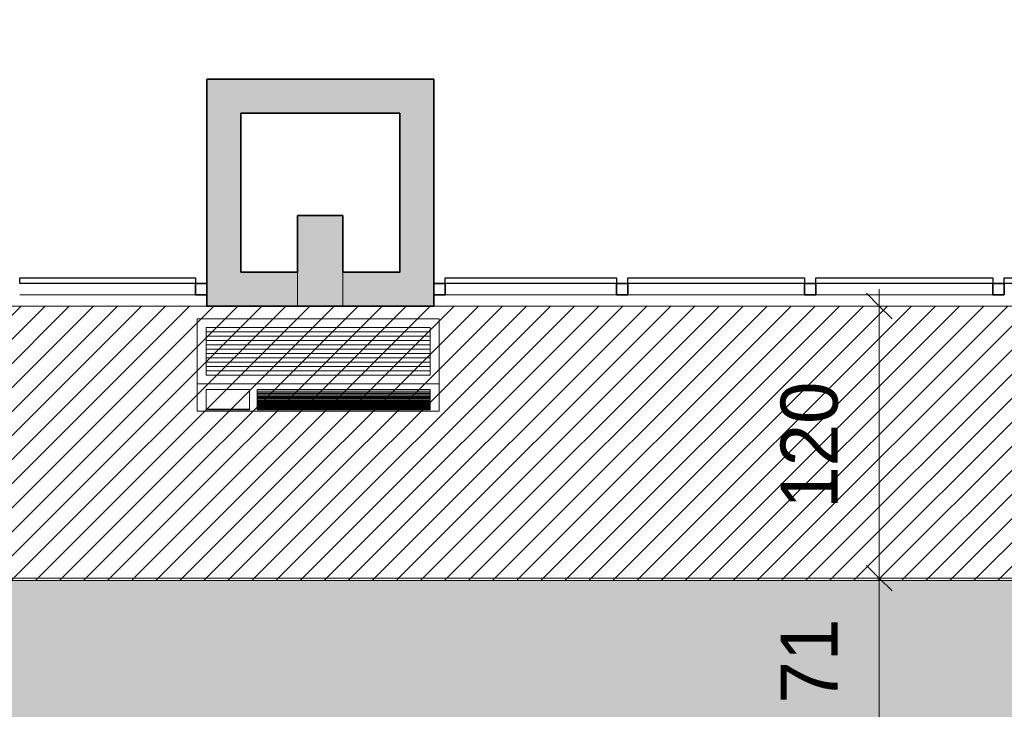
# Model space of a CAD drawing. Header units: metres. Extents: x -31 to 126, y -34 to 31.
# Tile 92 of 104: x 15.6 to 19.94, y -0.49 to 2.55. Entities that reach past the tile are written whole.
import ezdxf

# ---------------------------------------------------------------- set-up
doc = ezdxf.new("R2010")
doc.units = ezdxf.units.M
for name, color, linetype, lineweight in [('A-ANNO-DIMS', 211, 'Continuous', 9), ('A-ANNO-DIMS-75', 211, 'Continuous', 9), ('A-CLNG', 13, 'Continuous', 18), ('A-CLNG-PATT', 13, 'Continuous', 18), ('A-DETL', 90, 'Continuous', 18), ('A-DETL-GENF', 92, 'Continuous', 18), ('A-GENM', 13, 'Continuous', 18), ('A-GLAZ-CURT', 52, 'Continuous', 18), ('A-GLAZ-CWMG', 51, 'Continuous', 18), ('A-WALL', 113, 'Continuous', 18), ('A-WALL-PATT', 111, 'Continuous', 35)]:
    doc.layers.add(name, color=color, linetype=linetype, lineweight=lineweight)
doc.styles.add('Century Gothic_1', font='GOTHIC.TTF', dxfattribs={"height": 0.251495})
doc.dimstyles.new('_Cotas_detalhamento_3_5_mm', dxfattribs={"dimscale": 0.3048, "dimtxt": 0.2625, "dimasz": 0.369094, "dimexe": 0.246063, "dimexo": 0.738189, "dimgap": 0.369094, "dimtad": 1, "dimdec": 0, "dimlfac": 100, "dimzin": 0, "dimdsep": 46, "dimtxsty": 'Century Gothic_1', "dimblk1": 'OBLIQUE', "dimblk2": 'OBLIQUE', "dimsah": 1, "dimcen": 0.09, "dimdle": 0.246063, "dimazin": 0, "dimtfac": 1, "dimtdec": 4, "dimtix": 1, "dimtmove": 0, "dimatfit": 3, "dimfxl": 1, "dimtvp": 1, "dimtolj": 1, "dimtzin": 0, "dimarcsym": 2})
pattern_1 = [(45, (0, 0), (-0.05303301, 0.05303301), [])]

# ---------------------------------------------------------------- blocks, each defined once
blk = doc.blocks.new('Painel do sistema - Envidraçado-165824-PLANTA DE TETO E ACÚSTICO')
at = {"layer": 'A-GLAZ-CURT', "lineweight": 25}
for p, q in [((-0.3875, 0.0245), (-0.3875, 0.0495)), ((-0.3875, 0.0495), (0.3875, 0.0495)), ((0.3875, 0.0495), (0.3875, 0.0245)), ((0.3875, 0.0245), (-0.3875, 0.0245))]:
    blk.add_line(p, q, dxfattribs=at)
blk = doc.blocks.new('Montante retangular - 50 x 150 mm-165979-PLANTA DE TETO E ACÚSTICO')
at = {"layer": 'A-GLAZ-CWMG', "lineweight": 35}
for p, q in [((0, 0.025), (-0.05, 0.025)), ((-0.05, 0.025), (-0.05, -0.025)), ((0, -0.025), (0, 0.025)), ((-0.05, -0.025), (0, -0.025))]:
    blk.add_line(p, q, dxfattribs=at)
blk = doc.blocks.new('Montante retangular - 50 x 150 mm-165959-PLANTA DE TETO E ACÚSTICO')
at = {"layer": 'A-GLAZ-CWMG'}
blk.add_line((3.5977, -12.6146), (4.3727, -12.6146), dxfattribs=at)
blk = doc.blocks.new('Painel do sistema - Envidraçado-165820-PLANTA DE TETO E ACÚSTICO')
at = {"layer": 'A-GLAZ-CURT', "lineweight": 25}
for p, q in [((-0.3775, 0.0245), (-0.3775, 0.0495)), ((-0.3775, 0.0495), (0.3775, 0.0495)), ((0.3775, 0.0495), (0.3775, 0.0245)), ((0.3775, 0.0245), (-0.3775, 0.0245))]:
    blk.add_line(p, q, dxfattribs=at)
blk = doc.blocks.new('Painel do sistema - Envidraçado-165823-PLANTA DE TETO E ACÚSTICO')
at = {"layer": 'A-GLAZ-CURT', "lineweight": 25}
for p, q in [((-0.39, 0.0245), (-0.39, 0.0495)), ((-0.39, 0.0495), (0.39, 0.0495)), ((0.39, 0.0495), (0.39, 0.0245)), ((0.39, 0.0245), (-0.39, 0.0245))]:
    blk.add_line(p, q, dxfattribs=at)
blk = doc.blocks.new('Montante retangular - 50 x 150 mm-165977-PLANTA DE TETO E ACÚSTICO')
at = {"layer": 'A-GLAZ-CWMG', "lineweight": 35}
for p, q in [((0.025, 0.025), (-0.025, 0.025)), ((-0.025, 0.025), (-0.025, -0.025)), ((0.025, -0.025), (0.025, 0.025)), ((-0.025, -0.025), (0.025, -0.025))]:
    blk.add_line(p, q, dxfattribs=at)
blk = doc.blocks.new('Montante retangular - 50 x 150 mm-165978-PLANTA DE TETO E ACÚSTICO')
at = {"layer": 'A-GLAZ-CWMG', "lineweight": 35}
for p, q in [((-0.05, 0.025), (0, 0.025)), ((-0.05, -0.025), (-0.05, 0.025)), ((0, 0.025), (0, -0.025)), ((0, -0.025), (-0.05, -0.025))]:
    blk.add_line(p, q, dxfattribs=at)
blk = doc.blocks.new('Montante retangular - 50 x 150 mm-165960-PLANTA DE TETO E ACÚSTICO')
at = {"layer": 'A-GLAZ-CWMG'}
blk.add_line((-0.5273, -12.6146), (0.2277, -12.6146), dxfattribs=at)
blk = doc.blocks.new('Montante retangular - 50 x 150 mm-165958-PLANTA DE TETO E ACÚSTICO')
at = {"layer": 'A-GLAZ-CWMG'}
blk.add_line((1.1077, -12.6146), (1.8877, -12.6146), dxfattribs=at)
blk = doc.blocks.new('Equipamento - Ar-Condicionado Split - Equipamento - Ar-Condicionado Split-2606012-PLANTA DE TETO E ACÚSTICO')
at = {"layer": 'A-GENM'}
for p, q in [((-0.5334, 0), (-0.5334, -0.2861)), ((0.5334, 0), (-0.5334, 0)), ((0.4937, -0.0379), (-0.4937, -0.0379)), ((-0.4937, -0.0379), (-0.4937, -0.2482)), ((0.4937, -0.0379), (-0.4937, -0.0379)), ((0.4937, -0.2482), (0.4937, -0.0379)), ((0.5334, -0.2861), (0.5334, 0)), ((0.4937, -0.0569), (-0.4937, -0.0569)), ((0.4937, -0.076), (-0.4937, -0.076)), ((0.4937, -0.095), (-0.4937, -0.095)), ((0.4937, -0.1141), (-0.4937, -0.1141)), ((0.4937, -0.1331), (-0.4937, -0.1331)), ((0.4937, -0.1522), (-0.4937, -0.1522)), ((0.4937, -0.1712), (-0.4937, -0.1712)), ((0.4937, -0.1903), (-0.4937, -0.1903)), ((0.4937, -0.2093), (-0.4937, -0.2093)), ((0.4937, -0.2284), (-0.4937, -0.2284)), ((-0.4937, -0.2482), (0.4937, -0.2482)), ((-0.5334, -0.2861), (-0.5334, -0.3601)), ((0.5334, -0.2861), (-0.5334, -0.2861)), ((0.5334, -0.3601), (0.5334, -0.2861)), ((-0.3013, -0.3111), (-0.4937, -0.3111)), ((-0.4937, -0.3111), (-0.4937, -0.3601)), ((-0.3013, -0.3601), (-0.3013, -0.3111)), ((0.4937, -0.3111), (-0.2683, -0.3111)), ((-0.2683, -0.3111), (-0.2683, -0.3215)), ((0.4937, -0.312), (-0.2683, -0.312)), ((-0.2683, -0.3211), (-0.2683, -0.3222)), ((-0.2683, -0.3222), (-0.2683, -0.3229)), ((0.4937, -0.3222), (-0.2683, -0.3222)), ((0.4937, -0.3229), (-0.2683, -0.3229)), ((-0.2683, -0.3242), (-0.2683, -0.328)), ((-0.2683, -0.3283), (-0.2683, -0.3288)), ((0.4937, -0.3283), (-0.2683, -0.3283)), ((0.4937, -0.3288), (-0.2683, -0.3288)), ((-0.2683, -0.329), (-0.2683, -0.3343)), ((-0.2683, -0.3348), (-0.2683, -0.3354)), ((0.4937, -0.3348), (-0.2683, -0.3348)), ((-0.2683, -0.3353), (-0.2683, -0.3402)), ((0.4937, -0.3354), (-0.2683, -0.3354)), ((-0.2683, -0.3405), (-0.2683, -0.3408)), ((0.4937, -0.3405), (-0.2683, -0.3405)), ((-0.2683, -0.3408), (-0.2683, -0.3458)), ((0.4937, -0.3411), (-0.2683, -0.3411)), ((-0.2683, -0.3456), (-0.2683, -0.3459)), ((0.4937, -0.3456), (-0.2683, -0.3456)), ((0.4937, -0.3462), (-0.2683, -0.3462)), ((-0.2683, -0.3462), (-0.2683, -0.3512)), ((0.4937, -0.3215), (0.4937, -0.3111)), ((0.4937, -0.3222), (0.4937, -0.3211)), ((0.4937, -0.3229), (0.4937, -0.3222)), ((0.4937, -0.328), (0.4937, -0.3242)), ((0.4937, -0.3288), (0.4937, -0.3283)), ((0.4937, -0.3343), (0.4937, -0.329)), ((0.4937, -0.3354), (0.4937, -0.3348)), ((0.4937, -0.3402), (0.4937, -0.3353)), ((0.4937, -0.3408), (0.4937, -0.3405)), ((0.4937, -0.3458), (0.4937, -0.3408)), ((0.4937, -0.3459), (0.4937, -0.3456)), ((0.4937, -0.3512), (0.4937, -0.3462)), ((-0.5334, -0.3601), (-0.5334, -0.4064)), ((-0.4937, -0.3601), (-0.4937, -0.4009)), ((-0.3013, -0.4009), (-0.3013, -0.3601)), ((-0.2683, -0.3508), (-0.2683, -0.3511)), ((0.4937, -0.3508), (-0.2683, -0.3508)), ((0.4937, -0.3513), (-0.2683, -0.3513)), ((-0.2683, -0.3514), (-0.2683, -0.3562)), ((-0.2683, -0.3565), (-0.2683, -0.3571)), ((0.4937, -0.3565), (-0.2683, -0.3565)), ((0.4937, -0.3571), (-0.2683, -0.3571)), ((-0.2683, -0.3571), (-0.2683, -0.3601)), ((-0.2683, -0.361), (-0.2683, -0.3613)), ((0.4937, -0.361), (-0.2683, -0.361)), ((-0.2683, -0.3612), (-0.2683, -0.3656)), ((0.4937, -0.3616), (-0.2683, -0.3616)), ((-0.2683, -0.3651), (-0.2683, -0.3655)), ((0.4937, -0.3651), (-0.2683, -0.3651)), ((0.4937, -0.3658), (-0.2683, -0.3658)), ((-0.2683, -0.3658), (-0.2683, -0.37)), ((-0.2683, -0.3694), (-0.2683, -0.37)), ((0.4937, -0.3694), (-0.2683, -0.3694)), ((0.4937, -0.37), (-0.2683, -0.37)), ((-0.2683, -0.3704), (-0.2683, -0.3742)), ((-0.2683, -0.3733), (-0.2683, -0.374)), ((0.4937, -0.3733), (-0.2683, -0.3733)), ((0.4937, -0.374), (-0.2683, -0.374)), ((-0.2683, -0.3745), (-0.2683, -0.3782)), ((-0.2683, -0.3776), (-0.2683, -0.3782)), ((0.4937, -0.3776), (-0.2683, -0.3776)), ((0.4937, -0.3782), (-0.2683, -0.3782)), ((-0.2683, -0.3789), (-0.2683, -0.3819)), ((-0.2683, -0.3817), (-0.2683, -0.3824)), ((0.4937, -0.3817), (-0.2683, -0.3817)), ((0.4937, -0.3824), (-0.2683, -0.3824)), ((-0.2683, -0.3825), (-0.2683, -0.3973)), ((0.4937, -0.3851), (-0.2683, -0.3851)), ((0.4937, -0.3857), (-0.2683, -0.3857)), ((0.4937, -0.388), (-0.2683, -0.388)), ((0.4937, -0.3886), (-0.2683, -0.3886)), ((0.4937, -0.3906), (-0.2683, -0.3906)), ((0.4937, -0.3511), (0.4937, -0.3508)), ((0.4937, -0.3562), (0.4937, -0.3514)), ((0.4937, -0.3571), (0.4937, -0.3565)), ((0.4937, -0.3601), (0.4937, -0.3571)), ((0.4937, -0.3613), (0.4937, -0.361)), ((0.4937, -0.3656), (0.4937, -0.3612)), ((0.4937, -0.3655), (0.4937, -0.3651)), ((0.4937, -0.37), (0.4937, -0.3658)), ((0.4937, -0.37), (0.4937, -0.3694)), ((0.4937, -0.3742), (0.4937, -0.3704)), ((0.4937, -0.374), (0.4937, -0.3733)), ((0.4937, -0.3782), (0.4937, -0.3745)), ((0.4937, -0.3782), (0.4937, -0.3776)), ((0.4937, -0.3819), (0.4937, -0.3789)), ((0.4937, -0.3824), (0.4937, -0.3817)), ((0.4937, -0.3973), (0.4937, -0.3825)), ((0.5334, -0.4064), (0.5334, -0.3601)), ((0.5334, -0.4064), (-0.5334, -0.4064)), ((-0.4937, -0.398), (-0.3013, -0.398)), ((-0.4937, -0.4009), (-0.3013, -0.4009)), ((0.4937, -0.3911), (-0.2683, -0.3911)), ((0.4937, -0.3935), (-0.2683, -0.3935)), ((0.4937, -0.3941), (-0.2683, -0.3941)), ((-0.2683, -0.3963), (-0.2683, -0.3969)), ((0.4937, -0.3963), (-0.2683, -0.3963)), ((0.4937, -0.3969), (-0.2683, -0.3969)), ((-0.2683, -0.3974), (-0.2683, -0.4009)), ((-0.2683, -0.4009), (0.4937, -0.4009)), ((0.4937, -0.3969), (0.4937, -0.3963)), ((0.4937, -0.4009), (0.4937, -0.3974))]:
    blk.add_line(p, q, dxfattribs=at)
blk = doc.blocks.new('DIMBLOCK5-PLANTA DE TETO E ACÚSTICO')
at = {"layer": 'A-ANNO-DIMS-75', "lineweight": 18}
for p, q in [((19.3867, 0.0854), (19.3304, 0.1417)), ((19.3867, 0.0854), (19.4429, 0.0292)), ((19.3867, -0.6269), (19.3304, -0.5707)), ((19.3867, -0.6269), (19.4429, -0.6832))]:
    blk.add_line(p, q, dxfattribs=at)
at = {"layer": 'A-ANNO-DIMS-75'}
for p, q in [((19.3867, 0.1604), (19.3867, -0.6269)), ((19.2412, 0.0854), (19.4617, 0.0854)), ((19.3867, 0.0854), (19.2412, 0.0854)), ((19.2412, -0.6269), (19.4617, -0.6269)), ((19.3867, -0.6269), (19.2412, -0.6269))]:
    blk.add_line(p, q, dxfattribs=at)
at = {"layer": 'A-ANNO-DIMS-75', "color": 0, "insert": (18.9518, -0.4666), "char_height": 0.25149, "width": 0.47, "attachment_point": 1, "rotation": 90, "line_spacing_factor": 0.984117, "style": 'Century Gothic_1'}
blk.add_mtext('71', dxfattribs=at)
blk = doc.blocks.new('_Oblique')
at = {"color": 0, "linetype": 'ByBlock', "lineweight": -2}
blk.add_line((-0.5, -0.5), (0.5, 0.5), dxfattribs=at)
blk = doc.blocks.new('DIMBLOCK9-PLANTA DE TETO E ACÚSTICO')
at = {"layer": 'A-ANNO-DIMS-75'}
for p, q in [((19.3867, 1.3604), (19.3867, 0.0104)), ((17.6477, 1.2854), (19.4617, 1.2854)), ((19.3867, 1.2854), (17.6477, 1.2854)), ((19.2412, 0.0854), (19.4617, 0.0854)), ((19.3867, 0.0854), (19.2412, 0.0854))]:
    blk.add_line(p, q, dxfattribs=at)
at = {"layer": 'A-ANNO-DIMS-75', "lineweight": 18}
for p, q in [((19.3867, 1.2854), (19.3304, 1.3417)), ((19.3867, 1.2854), (19.4429, 1.2292)), ((19.3867, 0.0854), (19.3304, 0.1417)), ((19.3867, 0.0854), (19.4429, 0.0292))]:
    blk.add_line(p, q, dxfattribs=at)
at = {"layer": 'A-ANNO-DIMS-75', "color": 0, "insert": (18.9518, 0.3917), "char_height": 0.25149, "width": 0.705, "attachment_point": 1, "rotation": 90, "line_spacing_factor": 0.984117, "style": 'Century Gothic_1'}
blk.add_mtext('120', dxfattribs=at)

msp = doc.modelspace()

# ---------------------------------------------------------------- hatches: boundary and pattern name
at = {"layer": 'A-CLNG-PATT'}
h = msp.add_hatch(color=256, dxfattribs=at)
h.paths.add_polyline_path([(-5.7473, -12.4746), (-3.3373, -12.4746), (-3.3373, -9.5146), (-8.7973, -9.5146), (-8.7973, -12.4746), (-6.6398, -12.4746)], flags=0)
h.paths.add_polyline_path([(-8.5625, -12.2486), (-8.5625, -9.7486), (-3.5625, -9.7486), (-3.5625, -12.2486), (-7.1923, -12.2486)], flags=0)
h.paths.add_polyline_path([(14.4318, -11.3146), (22.7127, -11.3146), (22.7127, 0.0754), (-1.7364, 0.0754), (-2.8767, 1.1243), (-3.661, 0.2716), (-3.661, -2.0082), (-4.9156, -3.3939), (-6.4723, -1.9845), (-9.8829, -5.7511), (-9.8829, -9.3146), (-8.7973, -9.3146), (-8.7973, -9.3646), (-3.1873, -9.3646), (-3.1873, -11.3146), (-0.7273, -11.3146), (-0.7273, -10.6269), (-2.4873, -10.6269), (-2.4873, -8.7646), (-6.8628, -8.7646), (-6.8628, -3.7481), (-2.4835, -3.7481), (-2.4835, -0.6269), (21.8827, -0.6269), (21.8827, -10.6269), (-0.5773, -10.6269), (-0.5773, -11.3146), (10.9199, -11.3146)], flags=0)
h.paths.add_polyline_path([(-7.1543, -8.3481), (-7.1677, -8.3463), (-7.1803, -8.3411), (-7.1911, -8.3329), (-7.1993, -8.3221), (-7.2045, -8.3095), (-7.2063, -8.2961), (-7.2045, -8.2826), (-7.1993, -8.2701), (-7.1911, -8.2593), (-7.1803, -8.2511), (-7.1677, -8.2459), (-7.1543, -8.2441), (-7.1408, -8.2459), (-7.1283, -8.2511), (-7.1175, -8.2593), (-7.1092, -8.2701), (-7.1041, -8.2826), (-7.1023, -8.2961), (-7.1041, -8.3095), (-7.1092, -8.3221), (-7.1175, -8.3329), (-7.1283, -8.3411), (-7.1408, -8.3463)], flags=0)
h.paths.add_polyline_path([(-9.3993, -8.3281), (-9.4127, -8.3263), (-9.4253, -8.3211), (-9.4361, -8.3129), (-9.4443, -8.3021), (-9.4495, -8.2895), (-9.4513, -8.2761), (-9.4495, -8.2626), (-9.4443, -8.2501), (-9.4361, -8.2393), (-9.4253, -8.2311), (-9.4127, -8.2259), (-9.3993, -8.2241), (-9.3858, -8.2259), (-9.3733, -8.2311), (-9.3625, -8.2393), (-9.3542, -8.2501), (-9.3491, -8.2626), (-9.3473, -8.2761), (-9.3491, -8.2895), (-9.3542, -8.3021), (-9.3625, -8.3129), (-9.3733, -8.3211), (-9.3858, -8.3263)], flags=0)
h.paths.add_polyline_path([(-7.1543, -6.5448), (-7.1677, -6.543), (-7.1803, -6.5378), (-7.1911, -6.5296), (-7.1993, -6.5188), (-7.2045, -6.5063), (-7.2063, -6.4928), (-7.2045, -6.4793), (-7.1993, -6.4668), (-7.1911, -6.456), (-7.1803, -6.4478), (-7.1677, -6.4426), (-7.1543, -6.4408), (-7.1408, -6.4426), (-7.1283, -6.4478), (-7.1175, -6.456), (-7.1092, -6.4668), (-7.1041, -6.4793), (-7.1023, -6.4928), (-7.1041, -6.5063), (-7.1092, -6.5188), (-7.1184, -6.5302), (-7.1283, -6.5378), (-7.1408, -6.543)], flags=0)
h.paths.add_polyline_path([(-9.3993, -6.5248), (-9.4127, -6.523), (-9.4253, -6.5178), (-9.4363, -6.5093), (-9.4443, -6.4988), (-9.4495, -6.4863), (-9.4513, -6.4728), (-9.4495, -6.4593), (-9.4443, -6.4468), (-9.4361, -6.436), (-9.4253, -6.4278), (-9.4127, -6.4226), (-9.3993, -6.4208), (-9.3858, -6.4226), (-9.3733, -6.4278), (-9.3625, -6.436), (-9.3542, -6.4468), (-9.3491, -6.4593), (-9.3473, -6.4728), (-9.3491, -6.4863), (-9.3542, -6.4988), (-9.3625, -6.5096), (-9.3756, -6.5188), (-9.3858, -6.523)], flags=0)
h.paths.add_polyline_path([(-8.9615, -5.3814), (-8.9749, -5.3796), (-8.9875, -5.3744), (-8.9983, -5.3662), (-9.0065, -5.3554), (-9.0117, -5.3429), (-9.0135, -5.3294), (-9.0117, -5.3159), (-9.0065, -5.3034), (-8.9983, -5.2926), (-8.9875, -5.2844), (-8.9749, -5.2792), (-8.9615, -5.2774), (-8.948, -5.2792), (-8.9355, -5.2844), (-8.9247, -5.2926), (-8.9165, -5.3034), (-8.9113, -5.3159), (-8.9095, -5.3294), (-8.9113, -5.3429), (-8.9165, -5.3554), (-8.9247, -5.3662), (-8.9355, -5.3744), (-8.948, -5.3796)], flags=0)
h.paths.add_polyline_path([(-8.1559, -4.4917), (-8.1693, -4.4899), (-8.1819, -4.4847), (-8.1927, -4.4764), (-8.2009, -4.4657), (-8.2061, -4.4531), (-8.2079, -4.4397), (-8.2061, -4.4262), (-8.2009, -4.4137), (-8.1927, -4.4029), (-8.1819, -4.3946), (-8.1693, -4.3894), (-8.1559, -4.3877), (-8.1424, -4.3894), (-8.1299, -4.3946), (-8.1191, -4.4029), (-8.1109, -4.4137), (-8.1057, -4.4262), (-8.1039, -4.4397), (-8.1057, -4.4531), (-8.1109, -4.4657), (-8.1191, -4.4764), (-8.1299, -4.4847), (-8.1424, -4.4899)], flags=0)
h.paths.add_polyline_path([(-7.3505, -3.6021), (-7.364, -3.6003), (-7.3765, -3.5951), (-7.3873, -3.5869), (-7.3955, -3.5761), (-7.4007, -3.5635), (-7.4025, -3.5501), (-7.4007, -3.5366), (-7.3955, -3.5241), (-7.3873, -3.5133), (-7.3765, -3.505), (-7.364, -3.4999), (-7.3505, -3.4981), (-7.337, -3.4999), (-7.3245, -3.505), (-7.3137, -3.5133), (-7.3055, -3.5241), (-7.3003, -3.5366), (-7.2985, -3.5501), (-7.3003, -3.5635), (-7.3055, -3.5761), (-7.3137, -3.5869), (-7.3245, -3.5951), (-7.337, -3.6003)], flags=0)
h.paths.add_polyline_path([(-5.6556, -3.518), (-5.669, -3.5162), (-5.6816, -3.511), (-5.6923, -3.5027), (-5.7006, -3.492), (-5.7058, -3.4794), (-5.7076, -3.466), (-5.7058, -3.4525), (-5.7006, -3.44), (-5.6923, -3.4292), (-5.6816, -3.4209), (-5.669, -3.4157), (-5.6556, -3.414), (-5.6421, -3.4157), (-5.6296, -3.4209), (-5.6188, -3.4292), (-5.6105, -3.44), (-5.6053, -3.4525), (-5.6036, -3.466), (-5.6063, -3.4816), (-5.6105, -3.492), (-5.6188, -3.5027), (-5.6296, -3.511), (-5.6421, -3.5162)], flags=0)
h.paths.add_polyline_path([(-4.4243, -3.4248), (-4.4377, -3.423), (-4.4503, -3.4178), (-4.461, -3.4095), (-4.4693, -3.3988), (-4.4747, -3.385), (-4.4763, -3.3728), (-4.4745, -3.3593), (-4.4693, -3.3468), (-4.461, -3.336), (-4.4503, -3.3277), (-4.4377, -3.3225), (-4.4243, -3.3208), (-4.4108, -3.3225), (-4.3983, -3.3277), (-4.3875, -3.336), (-4.3792, -3.3468), (-4.374, -3.3593), (-4.3723, -3.3728), (-4.374, -3.3862), (-4.3792, -3.3988), (-4.3875, -3.4095), (-4.3983, -3.4178), (-4.4108, -3.423)], flags=0)
h.paths.add_polyline_path([(-6.5451, -2.7125), (-6.5586, -2.7107), (-6.5711, -2.7055), (-6.5819, -2.6973), (-6.5901, -2.6865), (-6.5953, -2.674), (-6.5971, -2.6605), (-6.5953, -2.6471), (-6.5901, -2.6345), (-6.5819, -2.6237), (-6.5711, -2.6155), (-6.5586, -2.6103), (-6.5451, -2.6085), (-6.5316, -2.6103), (-6.5191, -2.6155), (-6.5083, -2.6237), (-6.5001, -2.6345), (-6.4949, -2.6471), (-6.4931, -2.6605), (-6.4949, -2.674), (-6.5001, -2.6865), (-6.5083, -2.6973), (-6.5191, -2.7055), (-6.5316, -2.7107)], flags=0)
h.paths.add_polyline_path([(-3.6188, -2.5352), (-3.6323, -2.5335), (-3.6448, -2.5283), (-3.6556, -2.52), (-3.6639, -2.5092), (-3.6691, -2.4967), (-3.6708, -2.4832), (-3.6691, -2.4698), (-3.6639, -2.4572), (-3.6556, -2.4465), (-3.6448, -2.4382), (-3.6323, -2.433), (-3.6188, -2.4312), (-3.6054, -2.433), (-3.5928, -2.4382), (-3.5821, -2.4465), (-3.5738, -2.4572), (-3.5686, -2.4698), (-3.5669, -2.4836), (-3.5686, -2.4967), (-3.5738, -2.5092), (-3.5821, -2.52), (-3.5928, -2.5283), (-3.6054, -2.5335)], flags=0)
h.paths.add_polyline_path([(-1.6773, 5.1854), (-1.6773, 5.1854), (-1.6953, 5.1347)], flags=0)
h.paths.add_polyline_path([(-3.8445, 0.3946), (-2.2232, 2.1572), (-2.2311, 2.1645), (-2.1295, 2.2749), (-1.4886, 1.6854), (-1.2973, 1.6854), (-1.2973, 5.1854), (-1.6773, 5.1854), (-1.6773, 5.2854), (-4.4773, 5.2854), (-4.4773, 5.1154), (-5.0773, 5.1154), (-5.0773, 4.875), (-4.8514, 4.6492), (-6.3807, 2.9308), (-3.9554, 0.5054), (-3.8609, 0.5054), (-3.8609, 0.411)], flags=0)
h.paths.add_polyline_path([(-3.9805, 0.8644), (-3.9954, 0.8663), (-4.0067, 0.8706), (-4.0177, 0.8785), (-4.0263, 0.889), (-4.0318, 0.9014), (-4.034, 0.9148), (-4.0318, 0.9304), (-4.0263, 0.9431), (-4.0198, 0.952), (-4.0093, 0.9606), (-3.9969, 0.9661), (-3.9835, 0.9683), (-3.97, 0.9669), (-3.9573, 0.9621), (-3.9463, 0.9542), (-3.9378, 0.9436), (-3.9322, 0.9313), (-3.93, 0.9179), (-3.9314, 0.9044), (-3.9381, 0.889), (-3.9442, 0.8807), (-3.9547, 0.8721), (-3.9671, 0.8665), (-3.972, 0.8657)], flags=0)
h.paths.add_polyline_path([(-4.6146, 1.4984), (-4.6281, 1.4998), (-4.6408, 1.5046), (-4.6518, 1.5126), (-4.6603, 1.5231), (-4.6659, 1.5355), (-4.6681, 1.5489), (-4.6659, 1.5645), (-4.6603, 1.5772), (-4.6518, 1.5878), (-4.6434, 1.5947), (-4.631, 1.6002), (-4.6176, 1.6024), (-4.6041, 1.601), (-4.5914, 1.5962), (-4.5804, 1.5882), (-4.5718, 1.5777), (-4.5663, 1.5653), (-4.5641, 1.5519), (-4.5663, 1.5364), (-4.5718, 1.5236), (-4.5804, 1.513), (-4.5888, 1.5062), (-4.6012, 1.5006), (-4.606, 1.4998)], flags=0)
h.paths.add_polyline_path([(-5.251, 2.1348), (-5.2645, 2.1362), (-5.2772, 2.141), (-5.2882, 2.149), (-5.2967, 2.1595), (-5.3023, 2.1719), (-5.3045, 2.1853), (-5.3023, 2.2009), (-5.2967, 2.2136), (-5.2882, 2.2242), (-5.2798, 2.2311), (-5.2674, 2.2366), (-5.254, 2.2388), (-5.2405, 2.2374), (-5.2278, 2.2326), (-5.2168, 2.2246), (-5.2082, 2.2141), (-5.2027, 2.2017), (-5.2005, 2.1883), (-5.2027, 2.1728), (-5.2082, 2.16), (-5.2168, 2.1494), (-5.2278, 2.1414), (-5.2405, 2.1365), (-5.2424, 2.1362)], flags=0)
h.paths.add_polyline_path([(-3.8574, 2.5792), (-4.2885, 3.0102), (-3.8574, 3.4413), (-3.4264, 3.0102), (-3.7769, 2.6597)], flags=0)
h.paths.add_polyline_path([(-5.8874, 2.7712), (-5.9009, 2.7726), (-5.9135, 2.7774), (-5.9246, 2.7854), (-5.9341, 2.798), (-5.9391, 2.811), (-5.9409, 2.8217), (-5.9387, 2.8373), (-5.9331, 2.85), (-5.9246, 2.8606), (-5.9135, 2.8686), (-5.9038, 2.873), (-5.8904, 2.8752), (-5.8769, 2.8738), (-5.8642, 2.869), (-5.8532, 2.861), (-5.8446, 2.8505), (-5.8391, 2.8381), (-5.8371, 2.8226), (-5.8391, 2.8091), (-5.8431, 2.7985), (-5.8532, 2.7858), (-5.8642, 2.7778), (-5.8769, 2.7729), (-5.8788, 2.7726)], flags=0)
h.paths.add_polyline_path([(-1.7473, 2.7834), (-1.7607, 2.7852), (-1.7733, 2.7904), (-1.784, 2.7986), (-1.7923, 2.8094), (-1.7975, 2.822), (-1.7993, 2.8354), (-1.7975, 2.8489), (-1.7923, 2.8614), (-1.784, 2.8722), (-1.7733, 2.8804), (-1.7607, 2.8856), (-1.7473, 2.8874), (-1.7338, 2.8856), (-1.7213, 2.8804), (-1.7105, 2.8722), (-1.7022, 2.8614), (-1.697, 2.8489), (-1.6953, 2.8354), (-1.697, 2.822), (-1.7022, 2.8094), (-1.7105, 2.7986), (-1.7213, 2.7904), (-1.7338, 2.7852)], flags=0)
h.paths.add_polyline_path([(-1.7473, 3.7834), (-1.7607, 3.7852), (-1.7733, 3.7904), (-1.784, 3.7986), (-1.7923, 3.8094), (-1.7975, 3.822), (-1.7993, 3.8354), (-1.7975, 3.8489), (-1.7923, 3.8614), (-1.784, 3.8722), (-1.7733, 3.8804), (-1.7607, 3.8856), (-1.7473, 3.8874), (-1.7338, 3.8856), (-1.7213, 3.8804), (-1.7105, 3.8722), (-1.7022, 3.8614), (-1.697, 3.8489), (-1.6953, 3.8354), (-1.697, 3.822), (-1.7022, 3.8094), (-1.7105, 3.7986), (-1.7213, 3.7904), (-1.7338, 3.7852)], flags=0)
h.paths.add_polyline_path([(-1.7473, 4.7834), (-1.7607, 4.7852), (-1.7733, 4.7904), (-1.784, 4.7986), (-1.7923, 4.8094), (-1.7975, 4.822), (-1.7993, 4.8354), (-1.7975, 4.8489), (-1.7923, 4.8614), (-1.784, 4.8722), (-1.7733, 4.8804), (-1.7607, 4.8856), (-1.7473, 4.8874), (-1.7338, 4.8856), (-1.7213, 4.8804), (-1.7105, 4.8722), (-1.7022, 4.8614), (-1.697, 4.8489), (-1.6953, 4.8354), (-1.697, 4.822), (-1.7022, 4.8094), (-1.7105, 4.7986), (-1.7239, 4.7893), (-1.7338, 4.7852)], flags=0)
h.paths.add_polyline_path([(-2.7473, 4.7834), (-2.7607, 4.7852), (-2.7733, 4.7904), (-2.784, 4.7986), (-2.7923, 4.8094), (-2.7975, 4.822), (-2.7993, 4.8354), (-2.7975, 4.8489), (-2.7923, 4.8614), (-2.784, 4.8722), (-2.7733, 4.8804), (-2.7607, 4.8856), (-2.7473, 4.8874), (-2.7338, 4.8856), (-2.7213, 4.8804), (-2.7105, 4.8722), (-2.7022, 4.8614), (-2.697, 4.8489), (-2.6953, 4.8354), (-2.697, 4.822), (-2.7022, 4.8094), (-2.7105, 4.7986), (-2.7213, 4.7904), (-2.7338, 4.7852)], flags=0)
h.paths.add_polyline_path([(-3.7473, 4.7834), (-3.7607, 4.7852), (-3.7733, 4.7904), (-3.784, 4.7986), (-3.7923, 4.8094), (-3.7975, 4.822), (-3.7993, 4.8354), (-3.7975, 4.8489), (-3.7923, 4.8614), (-3.784, 4.8722), (-3.7733, 4.8804), (-3.7607, 4.8856), (-3.7473, 4.8874), (-3.7338, 4.8856), (-3.7213, 4.8804), (-3.7105, 4.8722), (-3.7022, 4.8614), (-3.697, 4.8489), (-3.6953, 4.8354), (-3.697, 4.822), (-3.7022, 4.8094), (-3.7105, 4.7986), (-3.7213, 4.7904), (-3.7338, 4.7852)], flags=0)
at = {"layer": 'A-DETL-GENF'}
h = msp.add_hatch(dxfattribs=at)
h.set_pattern_fill('FP_6', color=91, style=0, pattern_type=2)
h.set_pattern_definition(pattern_1)
h.paths.add_polyline_path([(17.9438, -12.5146), (22.7127, -12.5146), (22.7127, -11.3146), (-0.5773, -11.3146), (-0.5773, -12.5146), (17.4727, -12.5146)], flags=0)
h.paths.add_polyline_path([(-0.7273, -12.5146), (-0.7273, -11.3146), (-3.1873, -11.3146), (-3.1873, -12.5146), (-0.7473, -12.5146)], flags=0)
h.paths.add_polyline_path([(3.5477, 0.0854), (22.7127, 0.0854), (22.7127, 1.2854), (-1.2973, 1.2854), (-1.2973, 1.3056), (-2.126, 2.0679), (-2.9402, 1.1827), (-2.8767, 1.1243), (-2.8749, 1.1263), (-1.7433, 0.0854), (2.7677, 0.0854)], flags=0)
h.paths.add_polyline_path([(-23.7273, 0.8753), (-22.4573, 0.8753), (-22.4573, 4.7753), (-24.4123, 4.7753), (-24.4123, 4.8453), (-24.5123, 4.8453), (-24.5123, 0.8753), (-23.9623, 0.8753)], flags=0)
h.paths.add_polyline_path([(-22.3573, 0.8753), (-22.3073, 0.8753), (-22.3073, 4.8453), (-22.3573, 4.8453), (-22.3573, 0.9688)], flags=0)
h.paths.add_polyline_path([(-5.8576, 3.7375), (-5.0599, 4.6339), (-5.4773, 5.0053), (-5.4773, 6.1154), (-5.4273, 6.1154), (-5.4273, 10.8354), (-5.4773, 10.8354), (-5.4773, 11.8354), (-5.4273, 11.8354), (-5.4273, 16.8354), (-5.4773, 16.8354), (-5.4773, 17.8354), (-5.4273, 17.8354), (-5.4273, 22.8354), (-5.4773, 22.8354), (-5.4773, 23.8354), (-5.4273, 23.8354), (-5.4273, 29.0854), (-6.6773, 29.0854), (-6.6773, 4.4669), (-5.9159, 3.7893)], flags=0)
h.paths.add_polyline_path([(-27.6107, 5.8854), (-27.1773, 5.8857), (-27.1773, 29.0854), (-28.4028, 29.0854), (-28.4028, 23.8354), (-28.3773, 23.8354), (-28.3773, 22.8354), (-28.4028, 22.8354), (-28.4028, 17.8354), (-28.3773, 17.8354), (-28.3773, 16.8354), (-28.4028, 16.8354), (-28.4028, 11.8354), (-28.3773, 11.8354), (-28.3773, 10.8354), (-28.4028, 10.8354), (-28.4028, 5.8854), (-27.6233, 5.8854)], flags=0)
h.paths.add_polyline_path([(-21.0013, 9.8354), (-18.2773, 9.8354), (-18.2773, 12.8354), (-21.2773, 12.8354), (-21.2773, 9.8354), (-21.0138, 9.8354)], flags=0)
h.paths.add_polyline_path([(-19.2773, 10.8354), (-20.2773, 10.8354), (-20.2773, 11.8354), (-19.2773, 11.8354), (-19.2773, 10.8416)], flags=0)
h.paths.add_polyline_path([(-19.4273, 10.9854), (-19.4273, 11.6854), (-20.1273, 11.6854), (-20.1273, 10.9854)], flags=0)
h.paths.add_polyline_path([(-18.5636, 15.8354), (-18.2773, 15.8354), (-18.2773, 18.8354), (-21.2773, 18.8354), (-21.2773, 15.8354), (-18.9316, 15.8354)], flags=0)
h.paths.add_polyline_path([(-19.7907, 16.8354), (-20.2773, 16.8354), (-20.2773, 17.8354), (-19.2773, 17.8354), (-19.2773, 16.8354), (-19.7773, 16.8354)], flags=0)
h.paths.add_polyline_path([(-19.8033, 16.9854), (-19.4273, 16.9854), (-19.4273, 17.6854), (-20.1273, 17.6854), (-20.1273, 16.9854)], flags=0)
h.paths.add_polyline_path([(-18.2773, 21.8354), (-18.2773, 24.8354), (-21.2773, 24.8354), (-21.2773, 21.8354), (-18.4753, 21.8354)], flags=0)
h.paths.add_polyline_path([(-20.1273, 22.8354), (-20.2773, 22.8354), (-20.2773, 23.8354), (-19.2773, 23.8354), (-19.2773, 22.8354), (-19.5773, 22.8354)], flags=0)
h.paths.add_polyline_path([(-19.4273, 22.9854), (-19.4273, 23.6854), (-20.1273, 23.6854), (-20.1273, 22.9854)], flags=0)
h = msp.add_hatch(dxfattribs=at)
h.set_pattern_fill('FP_6', color=91, style=0, pattern_type=2)
h.set_pattern_definition(pattern_1)
h.paths.add_polyline_path([(21.4557, 0.0754), (22.7127, 0.0754), (22.7127, 0.0854), (-1.7433, 0.0854), (-2.8749, 1.1263), (-2.8767, 1.1243), (-1.7364, 0.0754), (17.9438, 0.0754)], flags=0)
at = {"layer": 'A-WALL-PATT', "lineweight": 18}
for points in [[(16.5727, 1.4354), (16.5727, 2.2854), (16.4227, 2.2854), (16.4227, 1.4354)], [(16.5727, 2.1354), (17.4227, 2.1354), (17.4227, 2.2854), (16.5727, 2.2854)], [(17.4227, 1.2854), (17.4227, 2.1354), (17.2727, 2.1354), (17.2727, 1.2854), (17.4064, 1.2854)], [(16.8227, 1.2854), (17.0227, 1.2854), (17.0227, 1.6854), (16.8227, 1.6854), (16.8227, 1.4354)], [(16.6268, 1.2854), (16.8227, 1.2854), (16.8227, 1.4354), (16.4227, 1.4354), (16.4227, 1.2854), (16.5727, 1.2854)], [(17.0227, 1.2854), (17.2727, 1.2854), (17.2727, 1.4354), (17.0227, 1.4354)]]:
    msp.add_hatch(color=256, dxfattribs=at).paths.add_polyline_path(points, flags=0)

# ---------------------------------------------------------------- linework, layer by layer
at = {"layer": 'A-CLNG'}
msp.add_line((-1.7433, 0.0854), (22.7127, 0.0854), dxfattribs=at)
at = {"layer": 'A-DETL'}
for p, q in [((22.7127, 1.2854), (-1.2753, 1.2854)), ((-1.7364, 0.0754), (22.7127, 0.0754))]:
    msp.add_line(p, q, dxfattribs=at)
at = {"layer": 'A-WALL', "lineweight": 35}
for p, q in [((16.4227, 1.2854), (16.4227, 2.2854)), ((16.4227, 2.2854), (17.4227, 2.2854)), ((17.4227, 2.2854), (17.4227, 1.2854)), ((16.5727, 2.1354), (16.5727, 1.4354)), ((17.2727, 2.1354), (16.5727, 2.1354)), ((17.2727, 1.4354), (17.2727, 2.1354)), ((16.8227, 1.4354), (16.8227, 1.6854)), ((16.8227, 1.6854), (17.0227, 1.6854)), ((17.0227, 1.6854), (17.0227, 1.4354)), ((16.5727, 1.4354), (16.8227, 1.4354)), ((17.0227, 1.4354), (17.2727, 1.4354)), ((17.4227, 1.2854), (16.4227, 1.2854))]:
    msp.add_line(p, q, dxfattribs=at)
at = {"layer": 'A-WALL'}
for p, q in [((16.8227, 1.4354), (16.8227, 1.2854)), ((17.0227, 1.2854), (17.0227, 1.4354))]:
    msp.add_line(p, q, dxfattribs=at)

# ---------------------------------------------------------------- block references
at = {"layer": 'A-GENM'}
msp.add_blockref('Equipamento - Ar-Condicionado Split - Equipamento - Ar-Condicionado Split-2606012-PLANTA DE TETO E ACÚSTICO', (16.9127, 1.2288), dxfattribs=at)
at = {"layer": 'A-GLAZ-CURT'}
for name, p in [('Painel do sistema - Envidraçado-165824-PLANTA DE TETO E ACÚSTICO', (15.9852, 1.3604)), ('Painel do sistema - Envidraçado-165820-PLANTA DE TETO E ACÚSTICO', (17.8502, 1.3604)), ('Painel do sistema - Envidraçado-165823-PLANTA DE TETO E ACÚSTICO', (18.6677, 1.3604)), ('Painel do sistema - Envidraçado-165823-PLANTA DE TETO E ACÚSTICO', (19.4977, 1.3604)), ('Painel do sistema - Envidraçado-165823-PLANTA DE TETO E ACÚSTICO', (20.3277, 1.3604))]:
    msp.add_blockref(name, p, dxfattribs=at)
at = {"layer": 'A-GLAZ-CWMG', "extrusion": (0, 0, -1), "rotation": 180}
for name, p in [('Montante retangular - 50 x 150 mm-165979-PLANTA DE TETO E ACÚSTICO', (-16.4227, 1.3604)), ('Montante retangular - 50 x 150 mm-165977-PLANTA DE TETO E ACÚSTICO', (-18.2527, 1.3604)), ('Montante retangular - 50 x 150 mm-165977-PLANTA DE TETO E ACÚSTICO', (-19.0827, 1.3604)), ('Montante retangular - 50 x 150 mm-165977-PLANTA DE TETO E ACÚSTICO', (-19.9127, 1.3604))]:
    msp.add_blockref(name, p, dxfattribs=at)
at = {"layer": 'A-GLAZ-CWMG', "rotation": 180}
msp.add_blockref('Montante retangular - 50 x 150 mm-165978-PLANTA DE TETO E ACÚSTICO', (17.4227, 1.3604), dxfattribs=at)
at = {"layer": 'A-GLAZ-CWMG'}
for name, p in [('Montante retangular - 50 x 150 mm-165959-PLANTA DE TETO E ACÚSTICO', (12, 13.95)), ('Montante retangular - 50 x 150 mm-165960-PLANTA DE TETO E ACÚSTICO', (18, 13.95)), ('Montante retangular - 50 x 150 mm-165958-PLANTA DE TETO E ACÚSTICO', (17.17, 13.95)), ('Montante retangular - 50 x 150 mm-165958-PLANTA DE TETO E ACÚSTICO', (18, 13.95))]:
    msp.add_blockref(name, p, dxfattribs=at)

# ---------------------------------------------------------------- dimensions: what is measured, and where the dimension line sits
at = {"layer": 'A-ANNO-DIMS'}
for base, p1, p2, override, picture, middle in [((19.3867, 0.0854), (17.4227, 1.2854), (19.4662, 0.0854), {"dimpost": '<>', "dimfxl": 2.369765}, 'DIMBLOCK9-PLANTA DE TETO E ACÚSTICO', (19.1421, 0.6854)), ((19.3867, -0.6269), (19.4662, 0.0854), (19.4662, -0.6269), {"dimpost": '<>', "dimfxl": 0.712326}, 'DIMBLOCK5-PLANTA DE TETO E ACÚSTICO', (19.1452, -0.2708))]:
    dim = msp.add_linear_dim(base=base, p1=p1, p2=p2, angle=90, dimstyle='_Cotas_detalhamento_3_5_mm', override=override, dxfattribs=at)
    dim.commit()
    dim.dimension.update_dxf_attribs({"geometry": picture, "text_midpoint": middle})

doc.saveas('drawing.dxf')
